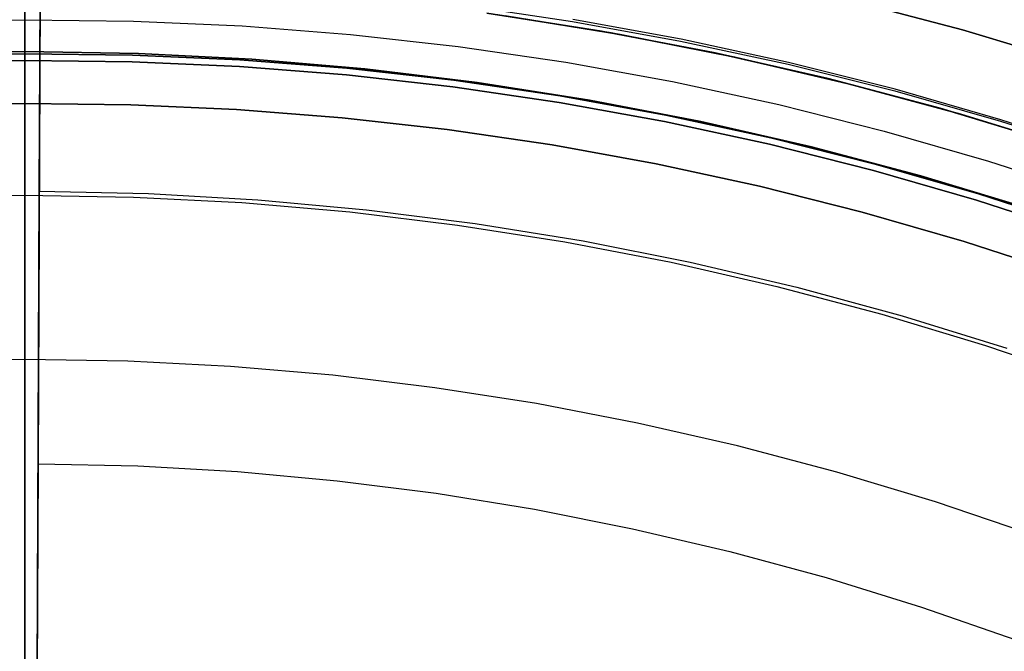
# Model space of a CAD drawing. Header units: millimetres. Extents: x -267 to 897, y -4167 to -3150.
# Tile 106 of 177: x 314 to 334, y -3461 to -3448. Entities that reach past the tile are written whole.
import ezdxf

# ---------------------------------------------------------------- set-up
doc = ezdxf.new("R2010")
doc.units = ezdxf.units.MM
doc.layers.add('1', color=7, linetype='Continuous')
doc.layers.add('BLANCO METALICO', color=7, linetype='Continuous', true_color=0xededed)

msp = doc.modelspace()

# ---------------------------------------------------------------- linework, layer by layer
at = {"layer": '1', "color": 29, "true_color": 0x4d342b}
for p, q in [((313.96, -3451.753, 96.062), (314.007, -3441.348, 85.657)), ((314.007, -3441.348, 85.657), (313.96, -3451.753, 96.062)), ((314.004, -3441.903, 54.462), (313.891, -3466.908, 54.462)), ((313.891, -3466.908, 54.462), (314.004, -3441.903, 54.462)), ((313.891, -3466.908, 62.462), (313.979, -3447.403, 62.462)), ((313.891, -3466.908, 62.462), (313.979, -3447.403, 62.462)), ((313.979, -3447.403, 80.562), (313.934, -3457.403, 90.562)), ((313.979, -3447.403, 80.562), (313.934, -3457.403, 90.562)), ((325.803, -3448.471, 80.562), (323.456, -3448.096, 80.562)), ((323.456, -3448.096, 80.562), (325.803, -3448.471, 80.562)), ((323.608, -3448.118, 62.462), (325.992, -3448.505, 62.462)), ((325.992, -3448.505, 62.462), (323.608, -3448.118, 62.462)), ((323.608, -3448.118, 71.512), (325.992, -3448.505, 71.512)), ((313.975, -3448.416, 92.725), (313.975, -3448.416, 81.575)), ((313.975, -3448.416, 62.462), (313.975, -3448.416, 54.462)), ((328.136, -3448.926, 80.562), (325.803, -3448.471, 80.562)), ((325.803, -3448.471, 80.562), (328.136, -3448.926, 80.562)), ((325.992, -3448.505, 62.462), (328.362, -3448.974, 62.462)), ((328.362, -3448.974, 62.462), (325.992, -3448.505, 62.462)), ((325.992, -3448.505, 71.512), (328.362, -3448.974, 71.512)), ((330.452, -3449.461, 80.562), (328.136, -3448.926, 80.562)), ((328.136, -3448.926, 80.562), (330.452, -3449.461, 80.562)), ((328.362, -3448.974, 62.462), (330.713, -3449.526, 62.462)), ((330.713, -3449.526, 62.462), (328.362, -3448.974, 62.462)), ((328.362, -3448.974, 71.512), (330.713, -3449.526, 71.512)), ((332.749, -3450.074, 80.562), (330.452, -3449.461, 80.562)), ((330.452, -3449.461, 80.562), (332.749, -3450.074, 80.562)), ((330.713, -3449.526, 62.462), (333.044, -3450.159, 62.462)), ((333.044, -3450.159, 62.462), (330.713, -3449.526, 62.462)), ((330.713, -3449.526, 71.512), (333.044, -3450.159, 71.512)), ((335.023, -3450.766, 80.562), (332.749, -3450.074, 80.562)), ((332.749, -3450.074, 80.562), (335.023, -3450.766, 80.562)), ((333.044, -3450.159, 62.462), (335.352, -3450.873, 62.462)), ((335.352, -3450.873, 62.462), (333.044, -3450.159, 62.462)), ((333.044, -3450.159, 71.512), (335.352, -3450.873, 71.512)), ((313.891, -3466.908, 96.062), (313.96, -3451.753, 96.062)), ((313.891, -3466.908, 96.062), (313.96, -3451.753, 96.062)), ((313.96, -3451.753, 96.062), (316.223, -3451.803, 96.062)), ((313.96, -3451.753, 96.062), (316.223, -3451.803, 96.062)), ((316.223, -3451.803, 96.062), (318.484, -3451.931, 96.062)), ((316.223, -3451.803, 96.062), (318.484, -3451.931, 96.062)), ((318.484, -3451.931, 96.062), (320.739, -3452.138, 96.062)), ((318.484, -3451.931, 96.062), (320.739, -3452.138, 96.062)), ((320.739, -3452.138, 96.062), (322.985, -3452.423, 96.062)), ((320.739, -3452.138, 96.062), (322.985, -3452.423, 96.062)), ((322.985, -3452.423, 96.062), (325.221, -3452.786, 96.062)), ((322.985, -3452.423, 96.062), (325.221, -3452.786, 96.062)), ((325.221, -3452.786, 96.062), (327.442, -3453.226, 96.062)), ((325.221, -3452.786, 96.062), (327.442, -3453.226, 96.062)), ((327.442, -3453.226, 96.062), (329.646, -3453.743, 96.062)), ((327.442, -3453.226, 96.062), (329.646, -3453.743, 96.062)), ((329.646, -3453.743, 96.062), (331.831, -3454.337, 96.062)), ((329.646, -3453.743, 96.062), (331.831, -3454.337, 96.062)), ((331.831, -3454.337, 96.062), (333.995, -3455.006, 96.062)), ((331.831, -3454.337, 96.062), (333.995, -3455.006, 96.062)), ((313.934, -3457.403, 90.562), (313.891, -3466.908, 90.562)), ((313.891, -3466.908, 90.562), (313.934, -3457.403, 90.562)), ((313.934, -3457.403, 90.562), (316.002, -3457.448, 90.562)), ((313.934, -3457.403, 90.562), (316.002, -3457.448, 90.562)), ((316.002, -3457.448, 90.562), (318.066, -3457.566, 90.562)), ((316.002, -3457.448, 90.562), (318.066, -3457.566, 90.562)), ((318.066, -3457.566, 90.562), (320.126, -3457.754, 90.562)), ((318.066, -3457.566, 90.562), (320.126, -3457.754, 90.562)), ((320.126, -3457.754, 90.562), (322.177, -3458.015, 90.562)), ((320.126, -3457.754, 90.562), (322.177, -3458.015, 90.562)), ((322.177, -3458.015, 90.562), (324.218, -3458.346, 90.562)), ((322.177, -3458.015, 90.562), (324.218, -3458.346, 90.562)), ((324.218, -3458.346, 90.562), (326.247, -3458.748, 90.562)), ((324.218, -3458.346, 90.562), (326.247, -3458.748, 90.562)), ((326.247, -3458.748, 90.562), (328.26, -3459.221, 90.562)), ((326.247, -3458.748, 90.562), (328.26, -3459.221, 90.562)), ((328.26, -3459.221, 90.562), (330.256, -3459.763, 90.562)), ((328.26, -3459.221, 90.562), (330.256, -3459.763, 90.562)), ((330.256, -3459.763, 90.562), (332.231, -3460.374, 90.562)), ((330.256, -3459.763, 90.562), (332.231, -3460.374, 90.562)), ((332.231, -3460.374, 90.562), (334.185, -3461.053, 90.562)), ((332.231, -3460.374, 90.562), (334.185, -3461.053, 90.562))]:
    msp.add_line(p, q, dxfattribs=at)
at = {"layer": '1', "color": 250, "true_color": 0x111111}
for p, q in [((313.664, -3442.903, 31.002), (313.664, -3590.902, 31.002)), ((313.664, -3590.902, 31.002), (313.664, -3442.903, 31.002)), ((313.664, -3447.403, 76.8), (313.664, -3448.856, 76.8)), ((313.664, -3448.856, 76.8), (313.664, -3447.403, 76.8)), ((322.748, -3447.901, 51.002), (325.001, -3448.236, 51.002)), ((313.664, -3448.171, 65.986), (313.664, -3448.217, 65.961)), ((313.664, -3448.217, 65.961), (313.664, -3448.171, 65.986)), ((325.601, -3448.435, 67.3), (323.231, -3448.064, 67.3)), ((323.231, -3448.064, 76.8), (325.601, -3448.435, 76.8)), ((323.231, -3448.064, 72.05), (325.601, -3448.435, 72.05)), ((323.231, -3448.064, 76.8), (325.601, -3448.435, 76.8)), ((323.231, -3448.064, 67.3), (325.601, -3448.435, 67.3)), ((311.415, -3448.228, 50.483), (313.664, -3448.203, 50.483)), ((311.415, -3448.228, 50.483), (313.664, -3448.203, 50.483)), ((313.664, -3448.203, 50.483), (313.664, -3448.185, 50.513)), ((313.664, -3448.185, 50.513), (313.664, -3448.203, 50.483)), ((313.664, -3448.203, 50.483), (313.664, -3449.046, 49.019)), ((313.664, -3448.203, 50.483), (315.913, -3448.228, 50.483)), ((313.664, -3449.046, 49.019), (313.664, -3448.203, 50.483)), ((313.664, -3448.203, 50.483), (315.913, -3448.228, 50.483)), ((313.664, -3448.217, 65.961), (313.664, -3448.263, 65.938)), ((313.664, -3448.263, 65.938), (313.664, -3448.217, 65.961)), ((313.664, -3448.263, 65.938), (313.664, -3448.31, 65.917)), ((313.664, -3448.31, 65.917), (313.664, -3448.263, 65.938)), ((313.664, -3448.31, 65.917), (313.664, -3448.357, 65.897)), ((313.664, -3448.357, 65.897), (313.664, -3448.31, 65.917)), ((313.664, -3448.357, 65.897), (313.664, -3448.405, 65.879)), ((313.664, -3448.405, 65.879), (313.664, -3448.357, 65.897)), ((315.913, -3448.228, 50.483), (318.16, -3448.328, 50.483)), ((315.913, -3448.228, 50.483), (318.16, -3448.328, 50.483)), ((318.16, -3448.328, 50.483), (320.402, -3448.504, 50.483)), ((318.16, -3448.328, 50.483), (320.402, -3448.504, 50.483)), ((325.001, -3448.236, 51.002), (327.242, -3448.643, 51.002)), ((327.25, -3448.602, 51.002), (325.008, -3448.196, 51.002)), ((327.25, -3448.602, 51.002), (325.008, -3448.196, 51.002)), ((313.664, -3448.405, 65.879), (313.664, -3448.454, 65.863)), ((313.664, -3448.454, 65.863), (313.664, -3448.405, 65.879)), ((313.664, -3448.454, 65.863), (313.664, -3448.504, 65.848)), ((313.664, -3448.504, 65.848), (313.664, -3448.454, 65.863)), ((313.664, -3448.504, 65.848), (313.664, -3448.553, 65.835)), ((313.664, -3448.553, 65.835), (313.664, -3448.504, 65.848)), ((313.664, -3448.553, 65.835), (313.664, -3448.604, 65.824)), ((313.664, -3448.604, 65.824), (313.664, -3448.553, 65.835)), ((320.402, -3448.504, 50.483), (322.637, -3448.755, 50.483)), ((320.402, -3448.504, 50.483), (322.637, -3448.755, 50.483)), ((327.957, -3448.888, 67.3), (325.601, -3448.435, 67.3)), ((325.601, -3448.435, 76.8), (327.957, -3448.888, 76.8)), ((325.601, -3448.435, 72.05), (327.957, -3448.888, 72.05)), ((325.601, -3448.435, 76.8), (327.957, -3448.888, 76.8)), ((325.601, -3448.435, 67.3), (327.957, -3448.888, 67.3)), ((313.664, -3448.604, 65.824), (313.664, -3448.654, 65.814)), ((313.664, -3448.654, 65.814), (313.664, -3448.604, 65.824)), ((313.664, -3448.654, 65.814), (313.664, -3448.705, 65.806)), ((313.664, -3448.705, 65.806), (313.664, -3448.654, 65.814)), ((313.664, -3448.705, 65.806), (313.664, -3448.756, 65.8)), ((313.664, -3448.756, 65.8), (313.664, -3448.705, 65.806)), ((313.664, -3448.756, 65.8), (313.664, -3448.807, 65.796)), ((313.664, -3448.807, 65.796), (313.664, -3448.756, 65.8)), ((322.637, -3448.755, 50.483), (324.862, -3449.082, 50.483)), ((322.637, -3448.755, 50.483), (324.862, -3449.082, 50.483)), ((327.242, -3448.643, 51.002), (329.468, -3449.124, 51.002)), ((329.477, -3449.084, 51.002), (327.25, -3448.602, 51.002)), ((329.477, -3449.084, 51.002), (327.25, -3448.602, 51.002)), ((311.315, -3448.897, 78.12), (313.664, -3448.856, 78.12)), ((313.664, -3448.856, 76.8), (311.315, -3448.897, 76.8)), ((311.315, -3448.897, 78.12), (313.664, -3448.856, 78.12)), ((311.315, -3448.897, 77.46), (313.664, -3448.856, 77.46)), ((313.664, -3448.856, 76.8), (311.315, -3448.897, 76.8)), ((311.438, -3448.934, 65.792), (313.664, -3448.91, 65.792)), ((313.664, -3448.91, 65.792), (311.438, -3448.934, 65.792)), ((313.664, -3448.807, 65.796), (313.664, -3448.859, 65.793)), ((313.664, -3448.859, 65.793), (313.664, -3448.807, 65.796)), ((313.664, -3448.858, 78.222), (313.664, -3448.856, 78.12)), ((313.664, -3448.856, 78.12), (313.664, -3448.858, 78.222)), ((313.664, -3448.856, 78.12), (316.013, -3448.897, 78.12)), ((313.664, -3448.856, 78.12), (313.664, -3448.856, 76.8)), ((316.013, -3448.897, 76.8), (313.664, -3448.856, 76.8)), ((313.664, -3448.856, 76.8), (313.664, -3448.856, 78.12)), ((313.664, -3448.856, 78.12), (316.013, -3448.897, 78.12)), ((313.664, -3448.856, 77.46), (316.013, -3448.897, 77.46)), ((316.013, -3448.897, 76.8), (313.664, -3448.856, 76.8)), ((313.664, -3448.863, 78.324), (313.664, -3448.858, 78.222)), ((313.664, -3448.858, 78.222), (313.664, -3448.863, 78.324)), ((313.664, -3448.859, 65.793), (313.664, -3448.91, 65.792)), ((313.664, -3448.91, 65.792), (313.664, -3448.859, 65.793)), ((313.664, -3448.872, 78.425), (313.664, -3448.863, 78.324)), ((313.664, -3448.863, 78.324), (313.664, -3448.872, 78.425)), ((313.664, -3448.884, 78.526), (313.664, -3448.872, 78.425)), ((313.664, -3448.872, 78.425), (313.664, -3448.884, 78.526)), ((313.664, -3448.9, 78.627), (313.664, -3448.884, 78.526)), ((313.664, -3448.884, 78.526), (313.664, -3448.9, 78.627)), ((313.664, -3448.919, 78.727), (313.664, -3448.9, 78.627)), ((313.664, -3448.9, 78.627), (313.664, -3448.919, 78.727)), ((313.664, -3448.91, 65.792), (313.664, -3489.752, 65.792)), ((313.664, -3489.752, 65.792), (313.664, -3448.91, 65.792)), ((313.664, -3448.91, 65.792), (315.89, -3448.934, 65.792)), ((315.89, -3448.934, 65.792), (313.664, -3448.91, 65.792)), ((313.664, -3448.941, 78.826), (313.664, -3448.919, 78.727)), ((313.664, -3448.919, 78.727), (313.664, -3448.941, 78.826)), ((313.664, -3448.967, 78.924), (313.664, -3448.941, 78.826)), ((313.664, -3448.941, 78.826), (313.664, -3448.967, 78.924)), ((313.664, -3448.996, 79.022), (313.664, -3448.967, 78.924)), ((313.664, -3448.967, 78.924), (313.664, -3448.996, 79.022)), ((315.89, -3448.934, 65.792), (318.113, -3449.033, 65.792)), ((318.113, -3449.033, 65.792), (315.89, -3448.934, 65.792)), ((316.013, -3448.897, 78.12), (318.359, -3449.019, 78.12)), ((318.359, -3449.019, 76.8), (316.013, -3448.897, 76.8)), ((316.013, -3448.897, 78.12), (318.359, -3449.019, 78.12)), ((316.013, -3448.897, 77.46), (318.359, -3449.019, 77.46)), ((318.359, -3449.019, 76.8), (316.013, -3448.897, 76.8)), ((330.297, -3449.422, 67.3), (327.957, -3448.888, 67.3)), ((327.957, -3448.888, 76.8), (330.297, -3449.422, 76.8)), ((327.957, -3448.888, 72.05), (330.297, -3449.422, 72.05)), ((327.957, -3448.888, 76.8), (330.297, -3449.422, 76.8)), ((327.957, -3448.888, 67.3), (330.297, -3449.422, 67.3)), ((311.443, -3449.07, 49.019), (313.664, -3449.046, 49.019)), ((313.664, -3449.046, 49.019), (311.443, -3449.07, 49.019)), ((313.664, -3449.028, 79.118), (313.664, -3448.996, 79.022)), ((313.664, -3448.996, 79.022), (313.664, -3449.028, 79.118)), ((313.664, -3449.064, 79.213), (313.664, -3449.028, 79.118)), ((313.664, -3449.028, 79.118), (313.664, -3449.064, 79.213)), ((313.664, -3449.046, 49.019), (313.664, -3449.064, 48.989)), ((313.664, -3449.046, 49.019), (315.885, -3449.07, 49.019)), ((313.664, -3449.064, 48.989), (313.664, -3449.046, 49.019)), ((315.885, -3449.07, 49.019), (313.664, -3449.046, 49.019)), ((313.664, -3449.064, 48.989), (313.664, -3449.083, 48.96)), ((313.664, -3449.083, 48.96), (313.664, -3449.064, 48.989)), ((313.664, -3449.103, 79.307), (313.664, -3449.064, 79.213)), ((313.664, -3449.064, 79.213), (313.664, -3449.103, 79.307)), ((313.664, -3449.083, 48.96), (313.664, -3449.103, 48.931)), ((313.664, -3449.103, 48.931), (313.664, -3449.083, 48.96)), ((313.664, -3449.103, 48.931), (313.664, -3449.124, 48.903)), ((313.664, -3449.124, 48.903), (313.664, -3449.103, 48.931)), ((313.664, -3449.145, 79.4), (313.664, -3449.103, 79.307)), ((313.664, -3449.103, 79.307), (313.664, -3449.145, 79.4)), ((313.664, -3449.124, 48.903), (313.664, -3449.145, 48.876)), ((313.664, -3449.145, 48.876), (313.664, -3449.124, 48.903)), ((313.664, -3449.145, 48.876), (313.664, -3449.168, 48.849)), ((313.664, -3449.168, 48.849), (313.664, -3449.145, 48.876)), ((313.664, -3449.191, 79.491), (313.664, -3449.145, 79.4)), ((313.664, -3449.145, 79.4), (313.664, -3449.191, 79.491)), ((313.664, -3449.168, 48.849), (313.664, -3449.192, 48.824)), ((313.664, -3449.192, 48.824), (313.664, -3449.168, 48.849)), ((313.664, -3449.239, 79.581), (313.664, -3449.191, 79.491)), ((313.664, -3449.191, 79.491), (313.664, -3449.239, 79.581)), ((313.664, -3449.192, 48.824), (313.664, -3449.216, 48.799)), ((313.664, -3449.216, 48.799), (313.664, -3449.192, 48.824)), ((315.885, -3449.07, 49.019), (318.105, -3449.169, 49.019)), ((318.105, -3449.169, 49.019), (315.885, -3449.07, 49.019)), ((318.105, -3449.169, 49.019), (320.319, -3449.342, 49.019)), ((320.319, -3449.342, 49.019), (318.105, -3449.169, 49.019)), ((318.113, -3449.033, 65.792), (320.332, -3449.207, 65.792)), ((320.332, -3449.207, 65.792), (318.113, -3449.033, 65.792)), ((318.359, -3449.019, 78.12), (320.699, -3449.221, 78.12)), ((320.699, -3449.221, 76.8), (318.359, -3449.019, 76.8)), ((318.359, -3449.019, 78.12), (320.699, -3449.221, 78.12)), ((318.359, -3449.019, 77.46), (320.699, -3449.221, 77.46)), ((320.699, -3449.221, 76.8), (318.359, -3449.019, 76.8)), ((324.862, -3449.082, 50.483), (327.075, -3449.483, 50.483)), ((324.862, -3449.082, 50.483), (327.075, -3449.483, 50.483)), ((329.468, -3449.124, 51.002), (331.677, -3449.677, 51.002)), ((331.686, -3449.641, 51.002), (329.477, -3449.084, 51.002)), ((331.686, -3449.641, 51.002), (329.477, -3449.084, 51.002)), ((313.664, -3449.216, 48.799), (313.664, -3449.241, 48.775)), ((313.664, -3449.241, 48.775), (313.664, -3449.216, 48.799)), ((313.664, -3449.29, 79.669), (313.664, -3449.239, 79.581)), ((313.664, -3449.239, 79.581), (313.664, -3449.29, 79.669)), ((313.664, -3449.241, 48.775), (313.664, -3449.267, 48.751)), ((313.664, -3449.267, 48.751), (313.664, -3449.241, 48.775)), ((313.664, -3449.267, 48.751), (313.664, -3449.294, 48.729)), ((313.664, -3449.294, 48.729), (313.664, -3449.267, 48.751)), ((313.664, -3449.345, 79.755), (313.664, -3449.29, 79.669)), ((313.664, -3449.29, 79.669), (313.664, -3449.345, 79.755)), ((313.664, -3449.294, 48.729), (313.664, -3449.322, 48.708)), ((313.664, -3449.322, 48.708), (313.664, -3449.294, 48.729)), ((313.664, -3449.322, 48.708), (313.664, -3449.35, 48.687)), ((313.664, -3449.35, 48.687), (313.664, -3449.322, 48.708)), ((313.664, -3449.402, 79.839), (313.664, -3449.345, 79.755)), ((313.664, -3449.345, 79.755), (313.664, -3449.402, 79.839)), ((313.664, -3449.35, 48.687), (313.664, -3449.379, 48.668)), ((313.664, -3449.379, 48.668), (313.664, -3449.35, 48.687)), ((313.664, -3449.379, 48.668), (313.664, -3449.408, 48.649)), ((313.664, -3449.408, 48.649), (313.664, -3449.379, 48.668)), ((320.319, -3449.342, 49.019), (322.527, -3449.591, 49.019)), ((322.527, -3449.591, 49.019), (320.319, -3449.342, 49.019)), ((320.332, -3449.207, 65.792), (322.544, -3449.456, 65.792)), ((322.544, -3449.456, 65.792), (320.332, -3449.207, 65.792)), ((320.699, -3449.221, 78.12), (323.031, -3449.504, 78.12)), ((323.031, -3449.504, 76.8), (320.699, -3449.221, 76.8)), ((320.699, -3449.221, 78.12), (323.031, -3449.504, 78.12)), ((320.699, -3449.221, 77.46), (323.031, -3449.504, 77.46)), ((323.031, -3449.504, 76.8), (320.699, -3449.221, 76.8)), ((313.664, -3449.462, 79.921), (313.664, -3449.402, 79.839)), ((313.664, -3449.402, 79.839), (313.664, -3449.462, 79.921)), ((313.664, -3449.408, 48.649), (313.664, -3449.439, 48.632)), ((313.664, -3449.439, 48.632), (313.664, -3449.408, 48.649)), ((313.664, -3449.439, 48.632), (313.664, -3449.469, 48.616)), ((313.664, -3449.469, 48.616), (313.664, -3449.439, 48.632)), ((313.664, -3449.525, 80.001), (313.664, -3449.462, 79.921)), ((313.664, -3449.462, 79.921), (313.664, -3449.525, 80.001)), ((313.664, -3449.469, 48.616), (313.664, -3449.501, 48.6)), ((313.664, -3449.501, 48.6), (313.664, -3449.469, 48.616)), ((313.664, -3449.501, 48.6), (313.664, -3449.532, 48.586)), ((313.664, -3449.532, 48.586), (313.664, -3449.501, 48.6)), ((313.664, -3449.59, 80.079), (313.664, -3449.525, 80.001)), ((313.664, -3449.525, 80.001), (313.664, -3449.59, 80.079)), ((313.664, -3449.532, 48.586), (313.664, -3449.565, 48.573)), ((313.664, -3449.565, 48.573), (313.664, -3449.532, 48.586)), ((313.664, -3449.565, 48.573), (313.664, -3449.597, 48.561)), ((313.664, -3449.597, 48.561), (313.664, -3449.565, 48.573)), ((313.664, -3449.658, 80.154), (313.664, -3449.59, 80.079)), ((313.664, -3449.59, 80.079), (313.664, -3449.658, 80.154)), ((313.664, -3449.597, 48.561), (313.664, -3449.63, 48.55)), ((313.664, -3449.63, 48.55), (313.664, -3449.597, 48.561)), ((322.527, -3449.591, 49.019), (324.724, -3449.913, 49.019)), ((324.724, -3449.913, 49.019), (322.527, -3449.591, 49.019)), ((322.544, -3449.456, 65.792), (324.747, -3449.779, 65.792)), ((324.747, -3449.779, 65.792), (322.544, -3449.456, 65.792)), ((323.031, -3449.504, 78.12), (325.352, -3449.868, 78.12)), ((325.352, -3449.868, 76.8), (323.031, -3449.504, 76.8)), ((323.031, -3449.504, 78.12), (325.352, -3449.868, 78.12)), ((323.031, -3449.504, 77.46), (325.352, -3449.868, 77.46)), ((325.352, -3449.868, 76.8), (323.031, -3449.504, 76.8)), ((327.075, -3449.483, 50.483), (329.273, -3449.959, 50.483)), ((327.075, -3449.483, 50.483), (329.273, -3449.959, 50.483)), ((332.616, -3450.036, 67.3), (330.297, -3449.422, 67.3)), ((330.297, -3449.422, 76.8), (332.616, -3450.036, 76.8)), ((330.297, -3449.422, 72.05), (332.616, -3450.036, 72.05)), ((330.297, -3449.422, 76.8), (332.616, -3450.036, 76.8)), ((330.297, -3449.422, 67.3), (332.616, -3450.036, 67.3)), ((313.664, -3449.63, 48.55), (313.664, -3449.664, 48.54)), ((313.664, -3449.664, 48.54), (313.664, -3449.63, 48.55)), ((313.664, -3449.729, 80.227), (313.664, -3449.658, 80.154)), ((313.664, -3449.658, 80.154), (313.664, -3449.729, 80.227)), ((313.664, -3449.664, 48.54), (313.664, -3449.698, 48.531)), ((313.664, -3449.698, 48.531), (313.664, -3449.664, 48.54)), ((313.664, -3449.698, 48.531), (313.664, -3449.732, 48.523)), ((313.664, -3449.732, 48.523), (313.664, -3449.698, 48.531)), ((313.664, -3449.802, 80.298), (313.664, -3449.729, 80.227)), ((313.664, -3449.729, 80.227), (313.664, -3449.802, 80.298)), ((313.664, -3449.732, 48.523), (313.664, -3449.766, 48.517)), ((313.664, -3449.766, 48.517), (313.664, -3449.732, 48.523)), ((313.664, -3449.766, 48.517), (313.664, -3449.8, 48.512)), ((313.664, -3449.8, 48.512), (313.664, -3449.766, 48.517)), ((313.664, -3449.8, 48.512), (313.664, -3449.835, 48.507)), ((313.664, -3449.835, 48.507), (313.664, -3449.8, 48.512)), ((313.664, -3449.878, 80.366), (313.664, -3449.802, 80.298)), ((313.664, -3449.802, 80.298), (313.664, -3449.878, 80.366)), ((324.747, -3449.779, 65.792), (326.937, -3450.177, 65.792)), ((326.937, -3450.177, 65.792), (324.747, -3449.779, 65.792)), ((331.677, -3449.677, 51.002), (333.867, -3450.303, 51.002)), ((333.875, -3450.273, 51.002), (331.686, -3449.641, 51.002)), ((333.875, -3450.273, 51.002), (331.686, -3449.641, 51.002)), ((311.472, -3449.963, 48.502), (313.664, -3449.94, 48.502)), ((313.664, -3449.94, 48.502), (311.472, -3449.963, 48.502)), ((313.664, -3449.835, 48.507), (313.664, -3449.87, 48.504)), ((313.664, -3449.87, 48.504), (313.664, -3449.835, 48.507)), ((313.664, -3449.87, 48.504), (313.664, -3449.905, 48.503)), ((313.664, -3449.905, 48.503), (313.664, -3449.87, 48.504)), ((313.664, -3449.956, 80.432), (313.664, -3449.878, 80.366)), ((313.664, -3449.878, 80.366), (313.664, -3449.956, 80.432)), ((313.664, -3449.905, 48.503), (313.664, -3449.94, 48.502)), ((313.664, -3449.94, 48.502), (313.664, -3449.905, 48.503)), ((313.664, -3449.94, 48.502), (313.664, -3583.866, 48.502)), ((313.664, -3449.94, 48.502), (315.856, -3449.963, 48.502)), ((313.664, -3583.866, 48.502), (313.664, -3449.94, 48.502)), ((315.856, -3449.963, 48.502), (313.664, -3449.94, 48.502)), ((313.664, -3450.036, 80.495), (313.664, -3449.956, 80.432)), ((313.664, -3449.956, 80.432), (313.664, -3450.036, 80.495)), ((315.856, -3449.963, 48.502), (318.046, -3450.061, 48.502)), ((318.046, -3450.061, 48.502), (315.856, -3449.963, 48.502)), ((324.724, -3449.913, 49.019), (326.91, -3450.31, 49.019)), ((326.91, -3450.31, 49.019), (324.724, -3449.913, 49.019)), ((325.352, -3449.868, 78.12), (327.658, -3450.311, 78.12)), ((327.658, -3450.311, 76.8), (325.352, -3449.868, 76.8)), ((325.352, -3449.868, 78.12), (327.658, -3450.311, 78.12)), ((325.352, -3449.868, 77.46), (327.658, -3450.311, 77.46)), ((327.658, -3450.311, 76.8), (325.352, -3449.868, 76.8)), ((329.273, -3449.959, 50.483), (331.453, -3450.509, 50.483)), ((329.273, -3449.959, 50.483), (331.453, -3450.509, 50.483)), ((313.664, -3450.118, 80.555), (313.664, -3450.036, 80.495)), ((313.664, -3450.036, 80.495), (313.664, -3450.118, 80.555)), ((313.664, -3450.202, 80.612), (313.664, -3450.118, 80.555)), ((313.664, -3450.118, 80.555), (313.664, -3450.202, 80.612)), ((313.664, -3450.288, 80.666), (313.664, -3450.202, 80.612)), ((313.664, -3450.202, 80.612), (313.664, -3450.288, 80.666)), ((318.046, -3450.061, 48.502), (320.231, -3450.232, 48.502)), ((320.231, -3450.232, 48.502), (318.046, -3450.061, 48.502)), ((326.937, -3450.177, 65.792), (329.112, -3450.648, 65.792)), ((329.112, -3450.648, 65.792), (326.937, -3450.177, 65.792)), ((334.912, -3450.73, 67.3), (332.616, -3450.036, 67.3)), ((332.616, -3450.036, 76.8), (334.912, -3450.73, 76.8)), ((332.616, -3450.036, 72.05), (334.912, -3450.73, 72.05)), ((332.616, -3450.036, 76.8), (334.912, -3450.73, 76.8)), ((332.616, -3450.036, 67.3), (334.912, -3450.73, 67.3)), ((313.664, -3450.376, 80.718), (313.664, -3450.288, 80.666)), ((313.664, -3450.288, 80.666), (313.664, -3450.376, 80.718)), ((313.664, -3450.465, 80.766), (313.664, -3450.376, 80.718)), ((313.664, -3450.376, 80.718), (313.664, -3450.465, 80.766)), ((320.231, -3450.232, 48.502), (322.41, -3450.477, 48.502)), ((322.41, -3450.477, 48.502), (320.231, -3450.232, 48.502)), ((326.91, -3450.31, 49.019), (329.081, -3450.78, 49.019)), ((329.081, -3450.78, 49.019), (326.91, -3450.31, 49.019)), ((327.658, -3450.311, 78.12), (329.949, -3450.834, 78.12)), ((329.949, -3450.834, 76.8), (327.658, -3450.311, 76.8)), ((327.658, -3450.311, 78.12), (329.949, -3450.834, 78.12)), ((327.658, -3450.311, 77.46), (329.949, -3450.834, 77.46)), ((329.949, -3450.834, 76.8), (327.658, -3450.311, 76.8)), ((333.867, -3450.303, 51.002), (336.035, -3450.999, 51.002)), ((336.042, -3450.977, 51.002), (333.875, -3450.273, 51.002)), ((336.042, -3450.977, 51.002), (333.875, -3450.273, 51.002)), ((313.664, -3450.556, 80.811), (313.664, -3450.465, 80.766)), ((313.664, -3450.465, 80.766), (313.664, -3450.556, 80.811)), ((313.664, -3450.649, 80.853), (313.664, -3450.556, 80.811)), ((313.664, -3450.556, 80.811), (313.664, -3450.649, 80.853)), ((322.41, -3450.477, 48.502), (324.579, -3450.795, 48.502)), ((324.579, -3450.795, 48.502), (322.41, -3450.477, 48.502)), ((331.453, -3450.509, 50.483), (333.614, -3451.132, 50.483)), ((331.453, -3450.509, 50.483), (333.614, -3451.132, 50.483)), ((313.664, -3450.743, 80.892), (313.664, -3450.649, 80.853)), ((313.664, -3450.649, 80.853), (313.664, -3450.743, 80.892)), ((313.664, -3450.838, 80.928), (313.664, -3450.743, 80.892)), ((313.664, -3450.743, 80.892), (313.664, -3450.838, 80.928)), ((324.579, -3450.795, 48.502), (326.736, -3451.187, 48.502)), ((326.736, -3451.187, 48.502), (324.579, -3450.795, 48.502)), ((329.081, -3450.78, 49.019), (331.235, -3451.323, 49.019)), ((331.235, -3451.323, 49.019), (329.081, -3450.78, 49.019)), ((329.112, -3450.648, 65.792), (331.27, -3451.192, 65.792)), ((331.27, -3451.192, 65.792), (329.112, -3450.648, 65.792)), ((313.664, -3450.935, 80.96), (313.664, -3450.838, 80.928)), ((313.664, -3450.838, 80.928), (313.664, -3450.935, 80.96)), ((313.664, -3451.032, 80.99), (313.664, -3450.935, 80.96)), ((313.664, -3450.935, 80.96), (313.664, -3451.032, 80.99)), ((329.949, -3450.834, 78.12), (332.219, -3451.435, 78.12)), ((332.219, -3451.435, 76.8), (329.949, -3450.834, 76.8)), ((329.949, -3450.834, 78.12), (332.219, -3451.435, 78.12)), ((329.949, -3450.834, 77.46), (332.219, -3451.435, 77.46)), ((332.219, -3451.435, 76.8), (329.949, -3450.834, 76.8)), ((313.664, -3451.131, 81.015), (313.664, -3451.032, 80.99)), ((313.664, -3451.032, 80.99), (313.664, -3451.131, 81.015)), ((313.664, -3451.23, 81.038), (313.664, -3451.131, 81.015)), ((313.664, -3451.131, 81.015), (313.664, -3451.23, 81.038)), ((313.664, -3451.33, 81.057), (313.664, -3451.23, 81.038)), ((313.664, -3451.23, 81.038), (313.664, -3451.33, 81.057)), ((326.736, -3451.187, 48.502), (328.878, -3451.651, 48.502)), ((328.878, -3451.651, 48.502), (326.736, -3451.187, 48.502)), ((331.27, -3451.192, 65.792), (333.409, -3451.809, 65.792)), ((333.409, -3451.809, 65.792), (331.27, -3451.192, 65.792)), ((333.614, -3451.132, 50.483), (335.753, -3451.827, 50.483)), ((333.614, -3451.132, 50.483), (335.753, -3451.827, 50.483)), ((313.664, -3451.43, 81.072), (313.664, -3451.33, 81.057)), ((313.664, -3451.33, 81.057), (313.664, -3451.43, 81.072)), ((313.664, -3451.531, 81.084), (313.664, -3451.43, 81.072)), ((313.664, -3451.43, 81.072), (313.664, -3451.531, 81.084)), ((331.235, -3451.323, 49.019), (333.37, -3451.938, 49.019)), ((333.37, -3451.938, 49.019), (331.235, -3451.323, 49.019)), ((332.219, -3451.435, 78.12), (334.468, -3452.115, 78.12)), ((334.468, -3452.115, 76.8), (332.219, -3451.435, 76.8)), ((332.219, -3451.435, 78.12), (334.468, -3452.115, 78.12)), ((332.219, -3451.435, 77.46), (334.468, -3452.115, 77.46)), ((334.468, -3452.115, 76.8), (332.219, -3451.435, 76.8)), ((313.664, -3451.633, 81.093), (313.664, -3451.531, 81.084)), ((313.664, -3451.531, 81.084), (313.664, -3451.633, 81.093)), ((313.664, -3451.734, 81.098), (313.664, -3451.633, 81.093)), ((313.664, -3451.633, 81.093), (313.664, -3451.734, 81.098)), ((311.418, -3451.875, 81.1), (313.664, -3451.836, 81.1)), ((311.418, -3451.875, 81.1), (313.664, -3451.836, 81.1)), ((313.664, -3451.836, 81.1), (313.664, -3451.734, 81.098)), ((313.664, -3451.734, 81.098), (313.664, -3451.836, 81.1)), ((313.664, -3451.836, 81.1), (313.664, -3463.751, 81.1)), ((313.664, -3451.836, 81.1), (315.91, -3451.875, 81.1)), ((313.664, -3463.751, 81.1), (313.664, -3451.836, 81.1)), ((313.664, -3451.836, 81.1), (315.91, -3451.875, 81.1)), ((328.878, -3451.651, 48.502), (331.004, -3452.187, 48.502)), ((331.004, -3452.187, 48.502), (328.878, -3451.651, 48.502)), ((333.409, -3451.809, 65.792), (335.526, -3452.497, 65.792)), ((335.526, -3452.497, 65.792), (333.409, -3451.809, 65.792)), ((315.91, -3451.875, 81.1), (318.153, -3451.991, 81.1)), ((315.91, -3451.875, 81.1), (318.153, -3451.991, 81.1)), ((318.153, -3451.991, 81.1), (320.391, -3452.185, 81.1)), ((318.153, -3451.991, 81.1), (320.391, -3452.185, 81.1)), ((333.37, -3451.938, 49.019), (335.482, -3452.625, 49.019)), ((335.482, -3452.625, 49.019), (333.37, -3451.938, 49.019)), ((320.391, -3452.185, 81.1), (322.621, -3452.456, 81.1)), ((320.391, -3452.185, 81.1), (322.621, -3452.456, 81.1)), ((331.004, -3452.187, 48.502), (333.11, -3452.794, 48.502)), ((333.11, -3452.794, 48.502), (331.004, -3452.187, 48.502)), ((322.621, -3452.456, 81.1), (324.84, -3452.803, 81.1)), ((322.621, -3452.456, 81.1), (324.84, -3452.803, 81.1)), ((324.84, -3452.803, 81.1), (327.046, -3453.227, 81.1)), ((324.84, -3452.803, 81.1), (327.046, -3453.227, 81.1)), ((333.11, -3452.794, 48.502), (335.195, -3453.472, 48.502)), ((335.195, -3453.472, 48.502), (333.11, -3452.794, 48.502)), ((327.046, -3453.227, 81.1), (329.235, -3453.727, 81.1)), ((327.046, -3453.227, 81.1), (329.235, -3453.727, 81.1)), ((329.235, -3453.727, 81.1), (331.407, -3454.302, 81.1)), ((329.235, -3453.727, 81.1), (331.407, -3454.302, 81.1)), ((331.407, -3454.302, 81.1), (333.557, -3454.952, 81.1)), ((331.407, -3454.302, 81.1), (333.557, -3454.952, 81.1)), ((333.557, -3454.952, 81.1), (335.683, -3455.675, 81.1)), ((333.557, -3454.952, 81.1), (335.683, -3455.675, 81.1))]:
    msp.add_line(p, q, dxfattribs=at)
at = {"layer": '1', "color": 7, "true_color": 0xffffff}
for p, q in [((313.664, -3445.709, 31.002), (313.664, -3588.096, 31.002)), ((313.664, -3588.096, 31.002), (313.664, -3445.709, 31.002)), ((330.702, -3447.778, 31.002), (333.078, -3448.407, 31.002)), ((333.078, -3448.407, 31.002), (330.702, -3447.778, 31.002)), ((313.664, -3448.051, 11.775), (313.664, -3448.557, 11.215)), ((313.664, -3448.557, 11.215), (313.664, -3448.051, 11.775)), ((313.664, -3448.557, 11.215), (313.664, -3449.082, 10.674)), ((313.664, -3449.082, 10.674), (313.664, -3448.557, 11.215)), ((333.078, -3448.407, 31.002), (335.43, -3449.118, 31.002)), ((335.43, -3449.118, 31.002), (333.078, -3448.407, 31.002)), ((313.664, -3449.082, 10.674), (313.664, -3449.626, 10.151)), ((313.664, -3449.626, 10.151), (313.664, -3449.082, 10.674)), ((313.664, -3449.626, 10.151), (313.664, -3450.188, 9.647)), ((313.664, -3450.188, 9.647), (313.664, -3449.626, 10.151)), ((313.664, -3450.188, 9.647), (313.664, -3450.767, 9.163)), ((313.664, -3450.767, 9.163), (313.664, -3450.188, 9.647)), ((313.664, -3450.767, 9.163), (313.664, -3451.362, 8.699)), ((313.664, -3451.362, 8.699), (313.664, -3450.767, 9.163)), ((313.664, -3451.362, 8.699), (313.664, -3451.973, 8.256)), ((313.664, -3451.973, 8.256), (313.664, -3451.362, 8.699)), ((313.664, -3451.973, 8.256), (313.664, -3452.6, 7.835)), ((313.664, -3452.6, 7.835), (313.664, -3451.973, 8.256)), ((313.664, -3452.6, 7.835), (313.664, -3453.24, 7.436)), ((313.664, -3453.24, 7.436), (313.664, -3452.6, 7.835)), ((313.664, -3453.24, 7.436), (313.664, -3453.894, 7.06)), ((313.664, -3453.894, 7.06), (313.664, -3453.24, 7.436)), ((313.664, -3453.894, 7.06), (313.664, -3454.561, 6.706)), ((313.664, -3454.561, 6.706), (313.664, -3453.894, 7.06)), ((313.664, -3454.561, 6.706), (313.664, -3455.239, 6.376)), ((313.664, -3455.239, 6.376), (313.664, -3454.561, 6.706)), ((313.664, -3455.239, 6.376), (311.536, -3455.276, 6.376)), ((313.664, -3455.239, 6.376), (311.536, -3455.276, 6.376)), ((315.792, -3455.276, 6.376), (313.664, -3455.239, 6.376)), ((313.664, -3456.78, 5.586), (313.664, -3455.239, 6.376)), ((313.664, -3455.239, 6.376), (313.664, -3456.78, 5.586)), ((315.792, -3455.276, 6.376), (313.664, -3455.239, 6.376)), ((317.918, -3455.386, 6.376), (315.792, -3455.276, 6.376)), ((317.918, -3455.386, 6.376), (315.792, -3455.276, 6.376)), ((320.039, -3455.57, 6.376), (317.918, -3455.386, 6.376)), ((320.039, -3455.57, 6.376), (317.918, -3455.386, 6.376)), ((322.152, -3455.826, 6.376), (320.039, -3455.57, 6.376)), ((322.152, -3455.826, 6.376), (320.039, -3455.57, 6.376)), ((324.255, -3456.156, 6.376), (322.152, -3455.826, 6.376)), ((324.255, -3456.156, 6.376), (322.152, -3455.826, 6.376)), ((326.346, -3456.558, 6.376), (324.255, -3456.156, 6.376)), ((326.346, -3456.558, 6.376), (324.255, -3456.156, 6.376)), ((328.421, -3457.031, 6.376), (326.346, -3456.558, 6.376)), ((328.421, -3457.031, 6.376), (326.346, -3456.558, 6.376)), ((313.664, -3458.348, 4.851), (313.664, -3456.78, 5.586)), ((313.664, -3456.78, 5.586), (313.664, -3458.348, 4.851)), ((330.479, -3457.576, 6.376), (328.421, -3457.031, 6.376)), ((330.479, -3457.576, 6.376), (328.421, -3457.031, 6.376)), ((332.516, -3458.192, 6.376), (330.479, -3457.576, 6.376)), ((332.516, -3458.192, 6.376), (330.479, -3457.576, 6.376)), ((313.664, -3459.94, 4.17), (313.664, -3458.348, 4.851)), ((313.664, -3458.348, 4.851), (313.664, -3459.94, 4.17)), ((334.532, -3458.878, 6.376), (332.516, -3458.192, 6.376)), ((334.532, -3458.878, 6.376), (332.516, -3458.192, 6.376)), ((313.664, -3461.555, 3.545), (313.664, -3459.94, 4.17)), ((313.664, -3459.94, 4.17), (313.664, -3461.555, 3.545))]:
    msp.add_line(p, q, dxfattribs=at)
at = {"layer": 'BLANCO METALICO'}
for p, q in [((313.664, -3418.703, 239.116), (313.664, -3491.403, 239.116)), ((313.664, -3491.903, 239.916), (313.664, -3418.703, 239.916))]:
    msp.add_line(p, q, dxfattribs=at)

doc.saveas('drawing.dxf')
